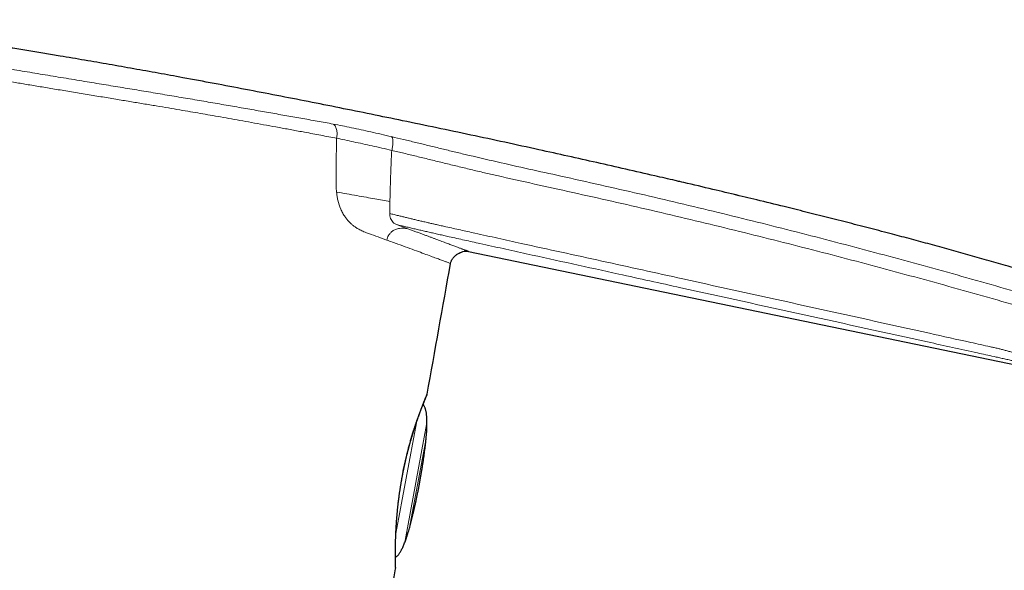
# Model space of a CAD drawing. Header units: millimetres. Extents: x 8 to 541, y 12 to 452.
# Tile 24 of 25: x 445 to 509, y 417 to 452. Entities that reach past the tile are written whole.
import ezdxf

# ---------------------------------------------------------------- set-up
doc = ezdxf.new("R2010")
doc.units = ezdxf.units.MM

msp = doc.modelspace()

# ---------------------------------------------------------------- linework, layer by layer
at = {"color": 252, "linetype": 'Continuous', "lineweight": 0}
for p, q in [((447.999, 449.762), (447.99, 449.764)), ((486.187, 442.076), (485.997, 442.12)), ((469.599, 438.95), (470.317, 438.684)), ((470.868, 426.225), (469.553, 419.129)), ((470.151, 418.675), (471.529, 426.108)), ((471.489, 425.228), (470.429, 419.511))]:
    msp.add_line(p, q, dxfattribs=at)
at = {"color": 7, "linetype": 'Continuous', "lineweight": 30}
msp.add_line((474.215, 437.231), (512.362, 429.325), dxfattribs=at)
for centre, radius, start, end in [((-4449.743, 1311.668), 5000, 349.821173, 349.918799), ((471.267, 428.116), 0.3, 337.13461, 349.8213), ((-4449.743, 1311.668), 5000, 349.597265, 349.690571), ((469.24, 416.901), 0.3, 349.69003, 1.64488)]:
    msp.add_arc(centre, radius, start, end, dxfattribs=at)
for points, knots in [([(447.99, 449.764), (447.659, 449.819), (446.987, 449.931), (445.975, 450.097), (444.953, 450.262), (443.931, 450.424), (442.909, 450.584), (441.886, 450.741), (440.946, 450.881), (440.089, 451.003), (439.316, 451.108), (438.542, 451.209), (437.767, 451.305), (436.991, 451.395), (436.215, 451.48), (435.437, 451.558), (434.659, 451.632), (433.88, 451.699), (433.056, 451.765), (432.187, 451.828), (431.272, 451.887), (430.357, 451.939), (429.441, 451.984), (428.524, 452.022), (427.604, 452.054), (426.685, 452.08), (426.071, 452.092), (425.765, 452.099)], [0, 0, 0, 0, 0.045045, 0.091297, 0.13755, 0.183801, 0.230053, 0.276306, 0.32256, 0.357452, 0.392345, 0.427239, 0.462131, 0.497023, 0.531955, 0.566889, 0.601823, 0.636756, 0.671688, 0.712672, 0.753659, 0.794585, 0.835513, 0.876631, 0.917749, 0.958875, 1, 1, 1, 1]), ([(486.19, 442.076), (485.569, 442.219), (484.328, 442.504), (482.466, 442.925), (480.605, 443.341), (478.634, 443.776), (476.553, 444.229), (474.363, 444.698), (472.175, 445.161), (470.042, 445.605), (467.965, 446.03), (465.944, 446.439), (463.925, 446.84), (461.908, 447.235), (459.892, 447.624), (457.879, 448.005), (456.011, 448.352), (454.289, 448.666), (452.712, 448.949), (451.136, 449.227), (449.562, 449.499), (448.512, 449.676), (447.988, 449.764)], [0, 0, 0, 0, 0.049025, 0.098006, 0.14694, 0.195825, 0.253374, 0.310849, 0.368246, 0.425562, 0.47854, 0.531442, 0.584266, 0.63701, 0.68967, 0.742243, 0.794728, 0.835902, 0.877017, 0.918073, 0.959068, 1, 1, 1, 1]), ([(487.781, 441.707), (487.687, 441.729), (487.156, 441.853), (486.625, 441.976), (486.187, 442.076)], [0, 0, 0, 0, 0.177149, 1, 1, 1, 1]), ([(491.512, 440.824), (490.98, 440.951), (489.827, 441.227), (488.49, 441.542), (487.685, 441.729), (487.501, 441.772)], [0, 0, 0, 0, 0.398321, 0.862697, 1, 1, 1, 1]), ([(514.645, 434.418), (514.516, 434.467), (514.258, 434.564), (513.87, 434.705), (513.415, 434.865), (512.893, 435.043), (512.262, 435.249), (511.587, 435.463), (510.868, 435.683), (510.147, 435.9), (509.426, 436.112), (508.543, 436.371), (507.5, 436.673), (506.294, 437.015), (505.086, 437.352), (503.876, 437.684), (502.664, 438.011), (501.392, 438.349), (500.06, 438.696), (498.668, 439.054), (497.276, 439.408), (495.882, 439.756), (494.371, 440.13), (492.815, 440.511), (491.724, 440.773), (491.215, 440.895)], [0, 0, 0, 0, 0.016989, 0.033979, 0.050969, 0.076473, 0.101977, 0.132905, 0.163833, 0.194763, 0.225694, 0.256623, 0.308164, 0.359704, 0.411245, 0.462873, 0.5145, 0.566128, 0.625215, 0.684303, 0.743391, 0.80248, 0.861567, 0.935425, 1, 1, 1, 1]), ([(473.061, 436.45), (473.076, 436.507), (473.108, 436.625), (473.209, 436.784), (473.339, 436.928), (473.495, 437.052), (473.668, 437.151), (473.85, 437.218), (474.035, 437.253), (474.156, 437.238), (474.215, 437.231)], [0, 0, 0, 0, 0.116931, 0.239875, 0.368345, 0.499979, 0.631618, 0.7601, 0.883061, 1, 1, 1, 1]), ([(469.976, 422.865), (469.988, 422.927), (470.011, 423.051), (470.048, 423.237), (470.087, 423.422), (470.127, 423.607), (470.168, 423.791), (470.211, 423.975), (470.255, 424.157), (470.296, 424.324), (470.335, 424.475), (470.371, 424.613), (470.408, 424.749), (470.445, 424.883), (470.482, 425.016), (470.522, 425.153), (470.563, 425.294), (470.606, 425.439), (470.65, 425.581), (470.689, 425.704), (470.723, 425.811), (470.752, 425.901), (470.781, 425.989), (470.809, 426.075), (470.838, 426.16), (470.866, 426.244), (470.894, 426.326), (470.922, 426.407), (470.95, 426.487), (470.978, 426.565), (471.005, 426.641), (471.032, 426.717), (471.059, 426.79), (471.085, 426.862), (471.112, 426.933), (471.137, 427.001), (471.162, 427.068), (471.187, 427.132), (471.211, 427.194), (471.234, 427.254), (471.256, 427.311), (471.278, 427.367), (471.299, 427.421), (471.32, 427.473), (471.34, 427.523), (471.359, 427.572), (471.378, 427.618), (471.396, 427.662), (471.413, 427.704), (471.429, 427.744), (471.445, 427.782), (471.459, 427.817), (471.473, 427.851), (471.488, 427.887), (471.504, 427.924), (471.519, 427.961), (471.532, 427.992), (471.543, 428.018), (471.552, 428.038), (471.558, 428.053), (471.562, 428.062), (471.562, 428.063), (471.562, 428.063)], [0, 0, 0, 0, 0.021935, 0.04387, 0.065916, 0.087962, 0.110235, 0.132508, 0.154896, 0.177284, 0.194722, 0.212164, 0.229603, 0.247162, 0.264725, 0.282284, 0.302296, 0.322307, 0.342397, 0.362487, 0.375992, 0.389504, 0.402844, 0.41619, 0.429578, 0.442967, 0.456378, 0.469789, 0.483365, 0.49694, 0.51054, 0.524139, 0.537905, 0.551672, 0.565463, 0.579254, 0.593091, 0.606934, 0.620497, 0.634066, 0.647679, 0.661292, 0.674928, 0.688565, 0.702375, 0.716185, 0.73002, 0.743855, 0.757868, 0.77188, 0.785919, 0.799958, 0.814047, 0.828142, 0.849433, 0.870724, 0.892109, 0.913494, 0.935072, 0.956649, 0.978324, 1, 1, 1, 1]), ([(469.983, 422.861), (469.989, 422.89), (470, 422.953), (470.019, 423.048), (470.038, 423.147), (470.058, 423.246), (470.079, 423.345), (470.099, 423.443), (470.121, 423.542), (470.142, 423.64), (470.164, 423.737), (470.186, 423.834), (470.209, 423.931), (470.232, 424.028), (470.255, 424.123), (470.278, 424.219), (470.302, 424.313), (470.326, 424.408), (470.35, 424.502), (470.375, 424.595), (470.399, 424.686), (470.424, 424.778), (470.449, 424.869), (470.474, 424.959), (470.499, 425.048), (470.525, 425.136), (470.55, 425.224), (470.576, 425.31), (470.602, 425.396), (470.627, 425.481), (470.653, 425.565), (470.679, 425.648), (470.705, 425.73), (470.731, 425.811), (470.757, 425.891), (470.782, 425.97), (470.808, 426.048), (470.833, 426.124), (470.859, 426.199), (470.884, 426.273), (470.909, 426.345), (470.933, 426.416), (470.958, 426.486), (470.982, 426.555), (471.006, 426.622), (471.03, 426.688), (471.053, 426.753), (471.076, 426.816), (471.099, 426.877), (471.121, 426.937), (471.143, 426.996), (471.165, 427.053), (471.186, 427.109), (471.207, 427.163), (471.227, 427.216), (471.247, 427.267), (471.266, 427.317), (471.285, 427.364), (471.303, 427.41), (471.32, 427.454), (471.337, 427.497), (471.354, 427.538), (471.369, 427.577), (471.384, 427.614), (471.399, 427.65), (471.413, 427.685), (471.426, 427.717), (471.439, 427.748), (471.451, 427.777), (471.462, 427.804), (471.473, 427.83), (471.482, 427.854), (471.492, 427.876), (471.5, 427.896), (471.508, 427.914), (471.515, 427.931), (471.521, 427.945), (471.526, 427.959), (471.531, 427.97), (471.535, 427.979), (471.538, 427.987), (471.541, 427.993), (471.542, 427.997), (471.543, 427.999), (471.543, 428), (471.544, 428)], [0, 0, 0, 0, 0.010469, 0.022314, 0.034159, 0.046009, 0.057871, 0.069751, 0.081654, 0.093555, 0.105457, 0.117364, 0.129283, 0.141221, 0.153185, 0.16508, 0.177044, 0.189045, 0.201057, 0.213041, 0.224969, 0.236884, 0.248944, 0.260986, 0.273017, 0.285044, 0.297074, 0.309109, 0.321158, 0.333225, 0.345319, 0.357444, 0.369608, 0.381816, 0.394043, 0.406212, 0.418373, 0.430531, 0.442689, 0.454848, 0.467013, 0.479184, 0.491367, 0.503563, 0.515776, 0.528009, 0.540264, 0.552552, 0.564625, 0.576805, 0.589029, 0.601286, 0.613566, 0.625857, 0.638148, 0.650425, 0.662677, 0.674895, 0.687068, 0.699186, 0.711251, 0.72344, 0.735616, 0.747788, 0.759964, 0.772149, 0.784352, 0.796502, 0.808632, 0.820801, 0.832986, 0.84516, 0.857298, 0.869386, 0.881477, 0.893547, 0.905617, 0.917698, 0.929803, 0.941956, 0.954208, 0.96621, 0.978236, 0.990211, 1, 1, 1, 1]), ([(471.076, 422.348), (471.091, 422.433), (471.122, 422.602), (471.165, 422.852), (471.206, 423.096), (471.245, 423.333), (471.282, 423.563), (471.316, 423.783), (471.347, 423.993), (471.375, 424.192), (471.402, 424.386), (471.426, 424.573), (471.448, 424.755), (471.468, 424.932), (471.486, 425.102), (471.502, 425.267), (471.515, 425.426), (471.527, 425.578), (471.536, 425.723), (471.543, 425.863), (471.548, 425.996), (471.551, 426.13), (471.551, 426.264), (471.549, 426.398), (471.543, 426.524), (471.535, 426.643), (471.524, 426.753), (471.51, 426.856), (471.494, 426.951), (471.474, 427.038), (471.452, 427.116), (471.428, 427.186), (471.403, 427.246), (471.375, 427.301), (471.344, 427.35), (471.319, 427.384), (471.304, 427.4), (471.3, 427.404)], [0, 0, 0, 0, 0.050726, 0.100127, 0.148204, 0.194957, 0.240387, 0.284495, 0.324871, 0.364074, 0.402105, 0.438963, 0.474652, 0.509173, 0.542528, 0.574719, 0.605749, 0.635622, 0.663837, 0.690943, 0.716945, 0.741847, 0.769295, 0.795292, 0.81985, 0.842985, 0.864719, 0.884723, 0.903427, 0.920865, 0.937082, 0.95081, 0.963624, 0.975588, 0.986779, 0.997292, 1, 1, 1, 1]), ([(469.54, 416.91), (469.54, 416.91), (469.54, 416.91), (469.54, 416.911), (469.54, 416.914), (469.54, 416.919), (469.54, 416.925), (469.54, 416.933), (469.539, 416.944), (469.539, 416.957), (469.538, 416.971), (469.538, 416.987), (469.537, 417.005), (469.537, 417.025), (469.536, 417.048), (469.536, 417.072), (469.535, 417.098), (469.534, 417.125), (469.534, 417.155), (469.533, 417.187), (469.532, 417.221), (469.532, 417.257), (469.531, 417.294), (469.53, 417.333), (469.529, 417.374), (469.529, 417.416), (469.528, 417.461), (469.528, 417.507), (469.527, 417.555), (469.527, 417.605), (469.526, 417.657), (469.526, 417.71), (469.526, 417.766), (469.526, 417.823), (469.526, 417.882), (469.526, 417.943), (469.526, 418.005), (469.526, 418.069), (469.527, 418.135), (469.527, 418.203), (469.528, 418.272), (469.529, 418.342), (469.531, 418.414), (469.532, 418.487), (469.534, 418.561), (469.535, 418.637), (469.538, 418.714), (469.54, 418.793), (469.543, 418.873), (469.545, 418.954), (469.549, 419.037), (469.552, 419.121), (469.556, 419.206), (469.56, 419.293), (469.565, 419.381), (469.569, 419.47), (469.575, 419.56), (469.58, 419.65), (469.586, 419.742), (469.592, 419.834), (469.599, 419.928), (469.606, 420.022), (469.613, 420.117), (469.621, 420.212), (469.629, 420.308), (469.638, 420.404), (469.647, 420.501), (469.656, 420.598), (469.666, 420.697), (469.676, 420.795), (469.687, 420.895), (469.698, 420.994), (469.71, 421.094), (469.722, 421.195), (469.734, 421.296), (469.747, 421.397), (469.761, 421.498), (469.774, 421.599), (469.789, 421.7), (469.803, 421.801), (469.818, 421.903), (469.834, 422.004), (469.85, 422.105), (469.866, 422.206), (469.883, 422.307), (469.9, 422.408), (469.918, 422.508), (469.936, 422.609), (469.954, 422.708), (469.97, 422.793), (469.98, 422.843), (469.983, 422.861)], [0, 0, 0, 0, 0.005777, 0.012682, 0.022392, 0.031726, 0.042552, 0.053982, 0.06518, 0.07629, 0.087363, 0.098425, 0.109489, 0.120563, 0.131658, 0.14278, 0.153938, 0.165139, 0.176388, 0.18783, 0.19907, 0.210341, 0.221626, 0.232902, 0.244146, 0.255345, 0.266521, 0.277835, 0.28917, 0.300534, 0.311933, 0.323374, 0.334869, 0.34632, 0.357831, 0.369394, 0.381001, 0.392642, 0.404309, 0.415991, 0.427681, 0.439364, 0.451031, 0.462671, 0.474274, 0.485842, 0.497498, 0.509161, 0.520839, 0.532537, 0.544262, 0.556021, 0.567781, 0.579532, 0.591329, 0.603145, 0.614947, 0.626706, 0.638392, 0.650195, 0.66195, 0.67366, 0.685334, 0.696976, 0.708593, 0.720191, 0.731776, 0.743354, 0.754931, 0.766512, 0.778102, 0.789672, 0.801172, 0.812711, 0.82426, 0.835783, 0.84725, 0.858645, 0.870038, 0.881442, 0.892815, 0.90416, 0.915486, 0.926798, 0.938094, 0.949341, 0.960555, 0.971745, 0.982918, 0.994079, 1, 1, 1, 1]), ([(469.983, 422.861), (469.983, 422.861), (469.983, 422.862), (469.981, 422.863), (469.977, 422.864), (469.976, 422.865)], [0, 0, 0, 0, 0.2515513, 0.6695423, 1, 1, 1, 1]), ([(469.527, 417.578), (469.529, 417.579), (469.547, 417.59), (469.58, 417.616), (469.626, 417.657), (469.671, 417.705), (469.719, 417.761), (469.768, 417.828), (469.818, 417.904), (469.869, 417.988), (469.919, 418.08), (469.969, 418.18), (470.018, 418.287), (470.068, 418.401), (470.117, 418.523), (470.165, 418.65), (470.213, 418.783), (470.259, 418.92), (470.306, 419.064), (470.353, 419.216), (470.4, 419.374), (470.446, 419.536), (470.491, 419.701), (470.535, 419.869), (470.58, 420.043), (470.624, 420.224), (470.669, 420.41), (470.714, 420.603), (470.759, 420.802), (470.804, 421.007), (470.85, 421.219), (470.895, 421.435), (470.94, 421.656), (470.986, 421.881), (471.031, 422.112), (471.061, 422.269), (471.076, 422.348)], [0, 0, 0, 0, 0.00124, 0.012567, 0.024676, 0.037646, 0.051541, 0.068264, 0.086269, 0.105605, 0.126306, 0.148405, 0.171491, 0.195967, 0.221847, 0.249146, 0.276412, 0.304976, 0.334845, 0.366024, 0.398519, 0.432333, 0.465427, 0.4997, 0.535155, 0.571792, 0.609614, 0.648622, 0.688818, 0.730202, 0.772775, 0.816539, 0.86068, 0.905971, 0.95241, 1, 1, 1, 1])]:
    msp.add_open_spline(points, degree=3, knots=knots, dxfattribs=at)
at = {"color": 252, "linetype": 'Continuous', "lineweight": 0}
for points, knots in [([(449.728, 448.113), (449.277, 448.187), (448.377, 448.336), (447.034, 448.557), (445.704, 448.778), (444.389, 448.997), (443.09, 449.216), (441.81, 449.433), (440.552, 449.65), (439.322, 449.865), (438.127, 450.074), (436.97, 450.276), (435.854, 450.471), (434.782, 450.657), (433.756, 450.835), (432.78, 451.001), (431.857, 451.156), (430.992, 451.299), (430.186, 451.431), (429.439, 451.55), (428.753, 451.657), (428.133, 451.752), (427.581, 451.836), (427.102, 451.907), (426.693, 451.966), (426.357, 452.015), (426.093, 452.053), (425.905, 452.079), (425.787, 452.096), (425.772, 452.098), (425.765, 452.099)], [0, 0, 0, 0, 0.035937, 0.071692, 0.107333, 0.142925, 0.178534, 0.214226, 0.250064, 0.285938, 0.321715, 0.357428, 0.393108, 0.428786, 0.464495, 0.500265, 0.53597, 0.571541, 0.60709, 0.642744, 0.67859, 0.714476, 0.750225, 0.785801, 0.821361, 0.856991, 0.892762, 0.928587, 0.964364, 1, 1, 1, 1]), ([(449.597, 447.323), (449.262, 447.378), (448.606, 447.486), (447.642, 447.646), (446.722, 447.798), (445.845, 447.944), (445.012, 448.082), (444.223, 448.214), (443.457, 448.342), (442.715, 448.466), (442.001, 448.587), (441.339, 448.699), (440.73, 448.803), (440.295, 448.878), (440.006, 448.928), (439.837, 448.957), (439.642, 448.991), (439.422, 449.029), (439.175, 449.072), (438.904, 449.119), (438.562, 449.179), (438.144, 449.251), (437.644, 449.339), (437.1, 449.434), (436.516, 449.535), (436.081, 449.612), (435.803, 449.66), (435.693, 449.679), (435.585, 449.698), (435.477, 449.717), (435.371, 449.735), (435.265, 449.754), (435.005, 449.799), (434.62, 449.866), (434.119, 449.952), (433.543, 450.052), (432.889, 450.164), (432.368, 450.252), (432.065, 450.303), (431.96, 450.321), (431.852, 450.339), (431.741, 450.358), (431.627, 450.377), (431.511, 450.396), (431.318, 450.428), (431.045, 450.473), (430.664, 450.536), (430.243, 450.604), (429.785, 450.679), (429.333, 450.751), (428.89, 450.822), (428.461, 450.889), (428.034, 450.956), (427.613, 451.021), (427.203, 451.083), (426.901, 451.129), (426.693, 451.159), (426.572, 451.177), (426.456, 451.195), (426.345, 451.211), (426.239, 451.226), (426.093, 451.248), (425.918, 451.273), (425.713, 451.303), (425.527, 451.329), (425.362, 451.353), (425.212, 451.374), (425.088, 451.391), (424.996, 451.403), (424.944, 451.41), (424.933, 451.411), (424.933, 451.411), (424.933, 451.411)], [0, 0, 0, 0, 0.025936, 0.050841, 0.074716, 0.09756, 0.119373, 0.140155, 0.159907, 0.180443, 0.199732, 0.217773, 0.234567, 0.250114, 0.254094, 0.25883, 0.264323, 0.270573, 0.277581, 0.285344, 0.293865, 0.307066, 0.32175, 0.337917, 0.355568, 0.374703, 0.378132, 0.381547, 0.384946, 0.388332, 0.391702, 0.395058, 0.398399, 0.416512, 0.432309, 0.447752, 0.474446, 0.500011, 0.503766, 0.507651, 0.511664, 0.515807, 0.520079, 0.524481, 0.529011, 0.542137, 0.55624, 0.574304, 0.593754, 0.614588, 0.634362, 0.655239, 0.677221, 0.700307, 0.724498, 0.749793, 0.758456, 0.767038, 0.775538, 0.783957, 0.792294, 0.80055, 0.819686, 0.838369, 0.86002, 0.881029, 0.901395, 0.927666, 0.952784, 0.976752, 0.999568, 1, 1, 1, 1]), ([(463.442, 445.776), (463.105, 445.835), (462.433, 445.954), (461.385, 446.139), (460.312, 446.328), (459.211, 446.52), (458.082, 446.716), (456.929, 446.914), (455.755, 447.112), (454.565, 447.312), (453.365, 447.512), (452.156, 447.713), (450.944, 447.913), (450.133, 448.046), (449.728, 448.113)], [0, 0, 0, 0, 0.0836296, 0.1668443, 0.2498448, 0.3328334, 0.416012, 0.4995814, 0.5833227, 0.6669022, 0.7503419, 0.8336605, 0.9168746, 1, 1, 1, 1]), ([(463.691, 444.876), (463.417, 444.927), (462.88, 445.027), (462.064, 445.177), (461.266, 445.323), (460.486, 445.465), (459.732, 445.601), (459.006, 445.731), (458.31, 445.854), (457.642, 445.971), (456.994, 446.083), (456.342, 446.195), (455.66, 446.312), (454.928, 446.436), (454.147, 446.567), (453.322, 446.705), (452.453, 446.85), (451.542, 447.002), (450.585, 447.16), (449.932, 447.268), (449.597, 447.323)], [0, 0, 0, 0, 0.066345, 0.130085, 0.191218, 0.249747, 0.305669, 0.358056, 0.407931, 0.455292, 0.50014, 0.544219, 0.591302, 0.641387, 0.694476, 0.750568, 0.808581, 0.86949, 0.933297, 1, 1, 1, 1]), ([(465.526, 445.402), (465.183, 445.465), (464.496, 445.591), (463.794, 445.714), (463.442, 445.776)], [0, 0, 0, 0, 0.499349, 1, 1, 1, 1]), ([(469.277, 444.592), (469.049, 444.645), (468.595, 444.751), (467.945, 444.899), (467.317, 445.038), (466.708, 445.168), (466.112, 445.29), (465.722, 445.364), (465.526, 445.402)], [0, 0, 0, 0, 0.168245, 0.334702, 0.500511, 0.666423, 0.83286, 1, 1, 1, 1]), ([(465.526, 445.402), (465.549, 445.387), (465.596, 445.356), (465.656, 445.28), (465.708, 445.182), (465.746, 445.063), (465.77, 444.928), (465.777, 444.784), (465.771, 444.638), (465.756, 444.541), (465.749, 444.494)], [0, 0, 0, 0, 0.112242, 0.230764, 0.354908, 0.483457, 0.614592, 0.746022, 0.875268, 1, 1, 1, 1]), ([(465.749, 444.494), (465.416, 444.556), (464.752, 444.68), (464.044, 444.811), (463.691, 444.876)], [0, 0, 0, 0, 0.5, 1, 1, 1, 1]), ([(465.749, 444.494), (465.737, 444.052), (465.714, 443.159), (465.713, 442.27), (465.712, 441.821)], [0, 0, 0, 0, 0.495745, 1, 1, 1, 1]), ([(469.287, 443.712), (469.074, 443.761), (468.645, 443.861), (468.024, 444), (467.42, 444.133), (466.838, 444.259), (466.278, 444.379), (465.925, 444.456), (465.749, 444.494)], [0, 0, 0, 0, 0.166028, 0.332636, 0.499663, 0.666828, 0.833757, 1, 1, 1, 1]), ([(480.148, 442.062), (479.465, 442.213), (478.097, 442.514), (476.048, 442.972), (474.416, 443.352), (473.202, 443.644), (472.403, 443.838), (471.609, 444.031), (470.822, 444.222), (470.04, 444.411), (469.532, 444.531), (469.277, 444.592)], [0, 0, 0, 0, 0.186824, 0.373632, 0.560589, 0.634011, 0.707282, 0.780372, 0.853356, 0.926442, 1, 1, 1, 1]), ([(469.277, 444.592), (469.289, 444.577), (469.313, 444.547), (469.34, 444.473), (469.358, 444.376), (469.366, 444.258), (469.361, 444.126), (469.346, 443.986), (469.322, 443.846), (469.299, 443.756), (469.287, 443.712)], [0, 0, 0, 0, 0.118455, 0.242954, 0.37168, 0.502413, 0.632755, 0.760392, 0.883321, 1, 1, 1, 1]), ([(469.287, 443.712), (469.278, 443.529), (469.26, 443.163), (469.237, 442.616), (469.217, 442.069), (469.199, 441.522), (469.184, 440.977), (469.176, 440.613), (469.172, 440.432)], [0, 0, 0, 0, 0.166665, 0.333331, 0.499997, 0.666665, 0.833333, 1, 1, 1, 1]), ([(469.287, 443.712), (469.547, 443.65), (470.068, 443.527), (470.876, 443.33), (471.701, 443.129), (472.542, 442.923), (473.397, 442.715), (474.261, 442.507), (475.643, 442.18), (477.545, 441.752), (479.157, 441.398), (479.962, 441.221)], [0, 0, 0, 0, 0.076229, 0.153126, 0.230966, 0.309839, 0.389686, 0.470338, 0.551516, 0.775785, 1, 1, 1, 1]), ([(465.712, 441.821), (465.713, 441.744), (465.714, 441.599), (465.718, 441.398), (465.726, 441.213), (465.736, 441.096), (465.742, 441.036)], [0, 0, 0, 0, 0.2943993, 0.5499881, 0.7669211, 1, 1, 1, 1]), ([(510.272, 434.384), (508.612, 434.86), (505.29, 435.813), (500.29, 437.173), (495.277, 438.485), (490.249, 439.736), (485.206, 440.932), (481.834, 441.685), (480.148, 442.062)], [0, 0, 0, 0, 0.1667, 0.33336, 0.499999, 0.666638, 0.833298, 1, 1, 1, 1]), ([(467.816, 438.369), (467.712, 438.408), (467.518, 438.48), (467.249, 438.603), (467.031, 438.726), (466.853, 438.852), (466.699, 438.98), (466.554, 439.121), (466.418, 439.274), (466.278, 439.459), (466.139, 439.68), (465.966, 440.028), (465.845, 440.398), (465.772, 440.773), (465.752, 440.947), (465.742, 441.036)], [0, 0, 0, 0, 0.114678, 0.212144, 0.292674, 0.354353, 0.41438, 0.473003, 0.530491, 0.587127, 0.662541, 0.7362, 0.881465, 0.939528, 1, 1, 1, 1]), ([(469.172, 440.432), (469.013, 440.46), (468.68, 440.518), (468.174, 440.608), (467.622, 440.705), (467.021, 440.811), (466.384, 440.923), (465.96, 440.998), (465.743, 441.036)], [0, 0, 0, 0, 0.121288, 0.252625, 0.403957, 0.583713, 0.785989, 1, 1, 1, 1]), ([(479.962, 441.221), (481.646, 440.845), (485.012, 440.094), (490.046, 438.903), (495.066, 437.657), (500.07, 436.349), (505.063, 434.995), (508.38, 434.052), (510.039, 433.58)], [0, 0, 0, 0, 0.166732, 0.333375, 0.499986, 0.66663, 0.833298, 1, 1, 1, 1]), ([(469.172, 440.432), (469.171, 440.303), (469.167, 440.045), (469.162, 439.788), (469.159, 439.659)], [0, 0, 0, 0, 0.5005835, 1, 1, 1, 1]), ([(469.159, 439.659), (469.159, 439.644), (469.16, 439.562), (469.184, 439.421), (469.27, 439.215), (469.409, 439.041), (469.541, 438.977), (469.598, 438.95)], [0, 0, 0, 0, 0.038459, 0.212012, 0.38598, 0.733289, 1, 1, 1, 1]), ([(513.104, 429.649), (513.104, 429.649), (513.104, 429.65), (513.1, 429.651), (513.093, 429.653), (513.084, 429.655), (513.072, 429.659), (513.057, 429.663), (513.039, 429.669), (513.018, 429.675), (512.994, 429.683), (512.966, 429.691), (512.936, 429.7), (512.903, 429.71), (512.866, 429.721), (512.827, 429.732), (512.786, 429.745), (512.743, 429.757), (512.697, 429.771), (512.65, 429.785), (512.6, 429.8), (512.544, 429.817), (512.481, 429.835), (512.408, 429.857), (512.332, 429.88), (512.253, 429.903), (512.172, 429.927), (512.107, 429.946), (512.059, 429.96), (512.026, 429.97), (511.99, 429.979), (511.949, 429.99), (511.901, 430.002), (511.851, 430.015), (511.803, 430.027), (511.758, 430.038), (511.709, 430.05), (511.658, 430.062), (511.609, 430.075), (511.559, 430.087), (511.508, 430.1), (511.456, 430.112), (511.406, 430.125), (511.348, 430.139), (511.28, 430.156), (511.2, 430.177), (511.116, 430.198), (511.034, 430.219), (510.955, 430.239), (510.88, 430.259), (510.802, 430.279), (510.726, 430.299), (510.653, 430.318), (510.57, 430.34), (510.483, 430.364), (510.392, 430.388), (510.311, 430.41), (510.229, 430.433), (510.143, 430.457), (510.053, 430.482), (509.958, 430.508), (509.863, 430.536), (509.771, 430.562), (509.683, 430.588), (509.595, 430.614), (509.499, 430.643), (509.393, 430.675), (509.283, 430.708), (509.167, 430.742), (509.051, 430.776), (508.934, 430.809), (508.816, 430.842), (508.697, 430.875), (508.577, 430.908), (508.424, 430.948), (508.229, 430.996), (507.99, 431.049), (507.404, 431.18), (506.015, 431.486), (502.069, 432.36), (495.905, 433.72), (488.892, 435.264), (483.654, 436.415), (480.191, 437.175), (477.965, 437.663), (476.357, 438.016), (475.368, 438.234), (474.718, 438.376), (474.162, 438.499), (473.698, 438.602), (473.234, 438.705), (472.823, 438.797), (472.462, 438.878), (472.178, 438.942), (471.918, 439.001), (471.674, 439.057), (471.423, 439.115), (471.164, 439.175), (470.905, 439.235), (470.655, 439.294), (470.413, 439.352), (470.179, 439.408), (469.946, 439.464), (469.698, 439.525), (469.435, 439.59), (469.251, 439.636), (469.159, 439.659)], [0, 0, 0, 0, 0.007054, 0.014108, 0.021555, 0.029002, 0.036451, 0.043899, 0.051745, 0.05959, 0.067438, 0.075285, 0.083147, 0.091009, 0.098872, 0.106735, 0.114225, 0.121714, 0.129204, 0.136695, 0.1438, 0.150906, 0.159959, 0.169013, 0.178069, 0.187126, 0.195624, 0.204124, 0.207245, 0.210366, 0.213491, 0.216615, 0.220035, 0.22346, 0.225724, 0.227989, 0.230263, 0.232537, 0.234371, 0.236205, 0.238046, 0.239887, 0.24143, 0.242974, 0.245251, 0.247529, 0.249819, 0.25211, 0.25396, 0.25581, 0.257667, 0.259524, 0.261082, 0.26264, 0.265082, 0.26677, 0.268458, 0.270152, 0.271845, 0.273709, 0.275573, 0.277444, 0.279315, 0.280885, 0.282456, 0.284359, 0.286265, 0.288377, 0.290488, 0.292608, 0.294728, 0.296867, 0.299006, 0.301149, 0.303292, 0.307206, 0.31159, 0.315975, 0.338384, 0.385344, 0.525577, 0.66581, 0.757759, 0.803733, 0.849708, 0.87598, 0.889116, 0.902252, 0.910464, 0.918676, 0.92689, 0.935104, 0.940583, 0.946063, 0.950259, 0.954455, 0.959078, 0.963701, 0.968328, 0.972955, 0.977172, 0.98139, 0.985613, 0.989835, 0.994916, 1, 1, 1, 1]), ([(469.599, 438.95), (469.696, 438.926), (469.892, 438.879), (470.188, 438.809), (470.485, 438.739), (470.783, 438.669), (471.082, 438.6), (471.382, 438.531), (471.682, 438.462), (471.993, 438.391), (472.313, 438.319), (472.642, 438.245), (473.027, 438.159), (473.467, 438.061), (473.962, 437.951), (474.458, 437.841), (475.284, 437.659), (476.44, 437.405), (478.421, 436.969), (480.898, 436.425), (484.208, 435.698), (489.169, 434.608), (495.781, 433.156), (502.13, 431.761), (506.194, 430.868), (507.665, 430.545), (508.118, 430.445), (508.266, 430.413), (508.417, 430.38), (508.568, 430.346), (508.719, 430.313), (508.87, 430.279), (509.003, 430.249), (509.12, 430.223), (509.22, 430.2), (509.321, 430.177), (509.424, 430.153), (509.529, 430.129), (509.633, 430.105), (509.735, 430.081), (509.835, 430.058), (509.934, 430.034), (510.031, 430.011), (510.124, 429.989), (510.214, 429.968), (510.3, 429.947), (510.384, 429.926), (510.465, 429.906), (510.543, 429.887), (510.617, 429.868), (510.689, 429.851), (510.756, 429.833), (510.819, 429.817), (510.885, 429.8), (510.952, 429.782), (511.019, 429.764), (511.073, 429.749), (511.118, 429.737), (511.16, 429.725), (511.202, 429.712), (511.243, 429.699), (511.285, 429.686), (511.328, 429.672), (511.372, 429.657), (511.412, 429.643), (511.466, 429.624), (511.533, 429.601), (511.609, 429.576), (511.682, 429.551), (511.752, 429.527), (511.828, 429.502), (511.906, 429.475), (511.985, 429.449), (512.057, 429.425), (512.121, 429.404), (512.178, 429.386), (512.227, 429.369), (512.268, 429.356), (512.303, 429.344), (512.329, 429.336), (512.348, 429.329), (512.36, 429.326), (512.362, 429.325), (512.362, 429.325)], [0, 0, 0, 0, 0.005478, 0.010957, 0.016453, 0.021951, 0.027448, 0.032945, 0.038457, 0.043969, 0.04998, 0.055992, 0.062004, 0.071033, 0.080062, 0.089091, 0.09812, 0.125186, 0.152251, 0.206348, 0.260445, 0.3331, 0.477357, 0.621614, 0.67992, 0.699356, 0.701939, 0.704681, 0.707423, 0.710183, 0.712944, 0.715705, 0.718464, 0.720329, 0.722195, 0.724061, 0.72608, 0.728099, 0.730155, 0.732212, 0.734269, 0.736325, 0.738419, 0.740513, 0.742533, 0.744554, 0.746608, 0.748665, 0.750721, 0.752776, 0.754868, 0.75696, 0.759003, 0.761047, 0.763814, 0.766583, 0.76935, 0.771457, 0.773564, 0.776562, 0.779561, 0.78256, 0.787066, 0.791573, 0.796081, 0.800588, 0.809567, 0.818547, 0.827699, 0.836851, 0.846176, 0.858958, 0.871741, 0.884533, 0.897325, 0.910118, 0.922903, 0.935689, 0.948534, 0.961379, 0.974224, 0.987112, 1, 1, 1, 1]), ([(468.972, 437.952), (468.788, 438.018), (468.419, 438.152), (468.017, 438.296), (467.816, 438.369)], [0, 0, 0, 0, 0.498047, 1, 1, 1, 1]), ([(470.317, 438.684), (470.136, 438.708), (469.871, 438.743), (469.538, 438.65), (469.336, 438.54), (469.184, 438.402), (469.046, 438.213), (469.001, 438.053), (468.972, 437.952)], [0, 0, 0, 0, 0.314303, 0.46141, 0.595653, 0.71309, 0.817285, 1, 1, 1, 1]), ([(470.317, 438.684), (470.396, 438.655), (470.553, 438.597), (470.781, 438.513), (471.002, 438.431), (471.216, 438.351), (471.422, 438.275), (471.62, 438.201), (471.81, 438.13), (471.993, 438.062), (472.17, 437.996), (472.341, 437.933), (472.506, 437.871), (472.663, 437.812), (472.813, 437.756), (472.956, 437.703), (473.091, 437.653), (473.218, 437.605), (473.338, 437.56), (473.45, 437.518), (473.554, 437.479), (473.651, 437.443), (473.741, 437.409), (473.822, 437.379), (473.895, 437.351), (473.961, 437.327), (474.018, 437.305), (474.065, 437.288), (474.105, 437.273), (474.139, 437.26), (474.167, 437.25), (474.188, 437.241), (474.204, 437.236), (474.214, 437.232), (474.215, 437.232), (474.215, 437.231)], [0, 0, 0, 0, 0.03148, 0.062948, 0.094401, 0.125839, 0.157258, 0.188096, 0.218912, 0.249705, 0.28047, 0.311829, 0.343147, 0.374421, 0.405676, 0.436926, 0.468177, 0.499434, 0.530634, 0.56185, 0.593088, 0.624353, 0.655651, 0.686426, 0.717242, 0.748097, 0.77897, 0.806551, 0.834146, 0.861754, 0.889376, 0.917011, 0.94466, 0.972323, 1, 1, 1, 1]), ([(468.972, 437.952), (469.21, 437.866), (469.683, 437.695), (470.313, 437.466), (470.88, 437.26), (471.378, 437.077), (471.8, 436.922), (472.151, 436.793), (472.437, 436.686), (472.668, 436.6), (472.846, 436.533), (472.97, 436.485), (473.047, 436.456), (473.056, 436.452), (473.061, 436.45)], [0, 0, 0, 0, 0.092171, 0.183363, 0.27358, 0.362829, 0.451116, 0.531944, 0.611958, 0.691163, 0.769565, 0.847168, 0.923977, 1, 1, 1, 1]), ([(471.529, 426.108), (471.529, 426.111), (471.53, 426.116), (471.532, 426.12), (471.534, 426.122), (471.535, 426.12), (471.536, 426.115), (471.538, 426.107), (471.539, 426.095), (471.54, 426.081), (471.54, 426.064), (471.541, 426.044), (471.541, 426.022), (471.541, 425.997), (471.541, 425.969), (471.541, 425.94), (471.54, 425.908), (471.539, 425.875), (471.538, 425.84), (471.536, 425.804), (471.535, 425.767), (471.533, 425.728), (471.531, 425.69), (471.528, 425.652), (471.526, 425.613), (471.523, 425.575), (471.52, 425.538), (471.518, 425.501), (471.515, 425.466), (471.512, 425.432), (471.509, 425.4), (471.506, 425.371), (471.503, 425.343), (471.501, 425.317), (471.498, 425.294), (471.496, 425.274), (471.494, 425.256), (471.491, 425.24), (471.49, 425.232), (471.489, 425.228)], [0, 0, 0, 0, 0.026096, 0.052193, 0.079052, 0.105911, 0.132006, 0.158101, 0.184944, 0.211788, 0.238059, 0.26433, 0.291347, 0.318364, 0.344945, 0.371525, 0.398866, 0.426206, 0.452992, 0.479778, 0.50734, 0.534902, 0.561713, 0.588524, 0.616121, 0.643718, 0.670407, 0.697096, 0.724572, 0.752047, 0.778551, 0.805054, 0.832337, 0.859621, 0.88595, 0.91228, 0.939381, 0.966482, 1, 1, 1, 1]), ([(469.536, 416.848), (469.535, 416.848), (469.535, 416.849), (469.535, 416.855), (469.535, 416.866), (469.534, 416.88), (469.534, 416.899), (469.533, 416.923), (469.532, 416.952), (469.531, 416.989), (469.53, 417.03), (469.529, 417.072), (469.528, 417.111), (469.527, 417.151), (469.526, 417.198), (469.525, 417.252), (469.524, 417.31), (469.523, 417.371), (469.522, 417.437), (469.521, 417.506), (469.52, 417.579), (469.519, 417.655), (469.519, 417.736), (469.518, 417.819), (469.518, 417.906), (469.519, 417.989), (469.519, 418.067), (469.52, 418.14), (469.52, 418.214), (469.521, 418.29), (469.522, 418.368), (469.524, 418.448), (469.525, 418.53), (469.527, 418.614), (469.53, 418.699), (469.532, 418.787), (469.535, 418.876), (469.538, 418.967), (469.542, 419.059), (469.546, 419.153), (469.55, 419.249), (469.555, 419.347), (469.561, 419.446), (469.566, 419.548), (469.573, 419.652), (469.579, 419.756), (469.586, 419.862), (469.594, 419.97), (469.602, 420.079), (469.611, 420.189), (469.621, 420.301), (469.631, 420.415), (469.642, 420.529), (469.653, 420.646), (469.665, 420.763), (469.678, 420.881), (469.691, 421), (469.708, 421.15), (469.731, 421.332), (469.756, 421.522), (469.779, 421.69), (469.8, 421.834), (469.822, 421.98), (469.845, 422.126), (469.869, 422.273), (469.894, 422.421), (469.921, 422.569), (469.948, 422.717), (469.966, 422.816), (469.976, 422.865)], [0, 0, 0, 0, 0.01601, 0.032022, 0.048032, 0.064156, 0.080283, 0.096406, 0.114787, 0.133168, 0.151622, 0.170075, 0.182483, 0.194897, 0.21086, 0.226826, 0.242789, 0.258857, 0.274928, 0.290996, 0.307273, 0.323553, 0.339831, 0.35621, 0.372593, 0.388972, 0.401428, 0.413889, 0.426386, 0.438884, 0.451401, 0.463918, 0.476575, 0.489233, 0.501911, 0.514589, 0.527409, 0.54023, 0.553071, 0.565912, 0.578792, 0.591677, 0.604825, 0.617978, 0.631173, 0.644368, 0.657585, 0.670803, 0.684185, 0.697568, 0.710975, 0.724382, 0.737961, 0.75154, 0.765145, 0.77875, 0.792403, 0.806064, 0.829993, 0.853922, 0.869973, 0.886027, 0.902078, 0.91834, 0.934606, 0.950868, 0.967244, 0.983624, 1, 1, 1, 1]), ([(470.429, 419.511), (470.429, 419.506), (470.427, 419.497), (470.422, 419.477), (470.416, 419.452), (470.408, 419.423), (470.399, 419.389), (470.389, 419.352), (470.378, 419.312), (470.365, 419.269), (470.352, 419.224), (470.338, 419.177), (470.323, 419.129), (470.308, 419.08), (470.292, 419.031), (470.276, 418.984), (470.261, 418.937), (470.245, 418.893), (470.231, 418.85), (470.217, 418.811), (470.203, 418.776), (470.191, 418.745), (470.18, 418.718), (470.171, 418.696), (470.163, 418.679), (470.157, 418.667), (470.152, 418.661), (470.15, 418.66), (470.15, 418.665), (470.151, 418.672), (470.151, 418.675)], [0, 0, 0, 0, 0.035427, 0.070967, 0.106394, 0.141817, 0.177353, 0.212776, 0.248284, 0.283905, 0.319414, 0.35513, 0.390959, 0.426677, 0.462647, 0.49873, 0.534701, 0.570884, 0.607181, 0.643364, 0.679605, 0.715963, 0.752203, 0.788259, 0.824431, 0.860485, 0.896144, 0.931918, 0.967576, 1, 1, 1, 1])]:
    msp.add_open_spline(points, degree=3, knots=knots, dxfattribs=at)

doc.saveas('drawing.dxf')
